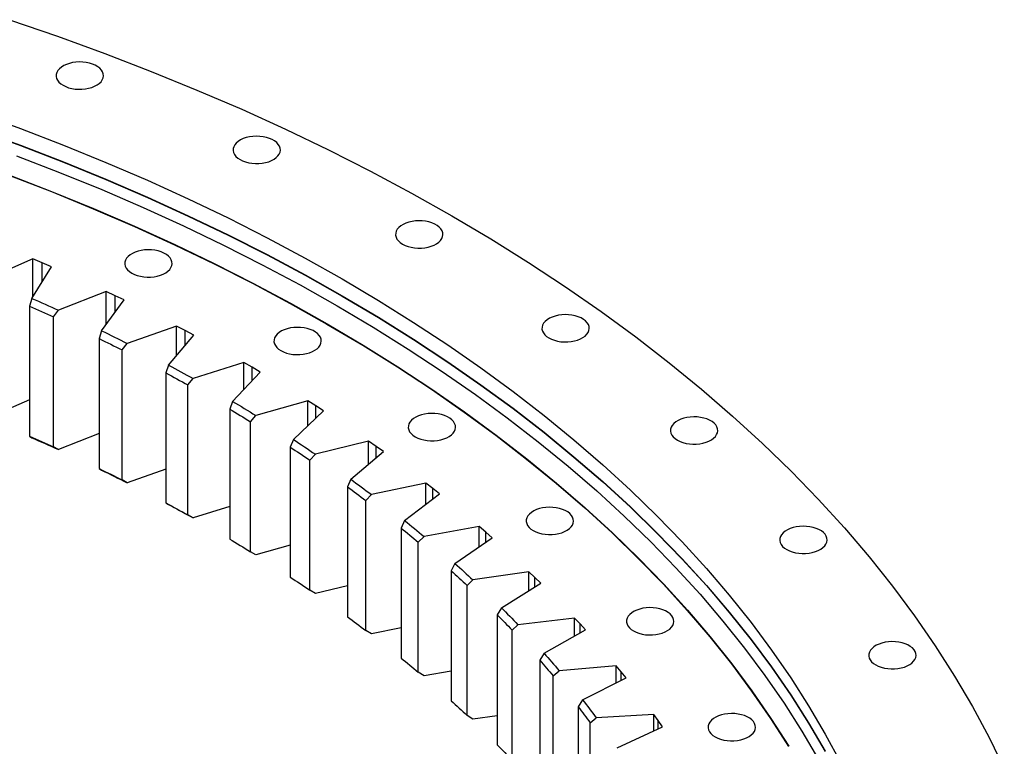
# Model space of a CAD drawing. Header units: millimetres. Extents: x -2262 to 12243, y 36642 to 48023.
# Tile 12 of 12: x 7675 to 8362, y 42730 to 43236. Entities that reach past the tile are written whole.
import ezdxf

# ---------------------------------------------------------------- set-up
doc = ezdxf.new("R2010")
doc.units = ezdxf.units.MM
doc.header["$LTSCALE"] = 50

msp = doc.modelspace()

# ---------------------------------------------------------------- linework, layer by layer
at = {"color": 7, "linetype": 'Continuous', "lineweight": 25}
for p, q in [((7684.27, 43069.51), (7652.14, 43055.44)), ((7690.83, 43066.76), (7684.27, 43069.51)), ((7684.27, 43043.3), (7684.27, 43069.51)), ((7697.32, 43063.95), (7690.83, 43066.76)), ((7683.51, 43042.08), (7697.32, 43063.95)), ((7735.41, 43046.86), (7702.1, 43033.74)), ((7741.72, 43043.92), (7735.41, 43046.86)), ((7735.41, 43023.78), (7735.41, 43046.86)), ((7683.51, 43042.08), (7682.07, 43036.54)), ((7732.27, 43019.49), (7747.96, 43040.94)), ((7747.96, 43040.94), (7741.72, 43043.92)), ((7682.07, 43036.54), (7682.07, 42945.91)), ((7698.64, 43029.11), (7702.1, 43033.74)), ((7698.64, 42938.47), (7698.64, 43029.11)), ((7732.27, 43019.49), (7730.64, 43013.99)), ((7784.52, 43022.77), (7750.12, 43010.62)), ((7790.57, 43019.65), (7784.52, 43022.77)), ((7784.52, 43002.1), (7784.52, 43022.77)), ((7796.54, 43016.49), (7790.57, 43019.65)), ((7730.64, 43013.99), (7730.64, 42923.36)), ((7779.02, 42995.52), (7796.54, 43016.49)), ((7746.55, 43006.09), (7750.12, 43010.62)), ((7746.55, 42915.46), (7746.55, 43006.09)), ((7779.02, 42995.52), (7777.2, 42990.08)), ((7831.49, 42997.3), (7796.09, 42986.15)), ((7837.26, 42994.01), (7831.49, 42997.3)), ((7831.49, 42978.54), (7831.49, 42997.3)), ((7842.96, 42990.68), (7837.26, 42994.01)), ((7777.2, 42990.08), (7777.2, 42899.44)), ((7792.41, 42981.73), (7796.09, 42986.15)), ((7823.65, 42970.24), (7842.96, 42990.68)), ((7792.41, 42891.09), (7792.41, 42981.73)), ((7682.07, 42971.38), (7652.14, 42958.27)), ((7876.21, 42970.5), (7839.88, 42960.39)), ((7881.69, 42967.05), (7876.21, 42970.5)), ((7876.21, 42953.3), (7876.21, 42970.5)), ((7823.65, 42970.24), (7821.64, 42964.85)), ((7821.64, 42964.85), (7821.64, 42874.21)), ((7866.04, 42943.7), (7887.08, 42963.56)), ((7887.08, 42963.56), (7881.69, 42967.05)), ((7836.11, 42956.07), (7839.88, 42960.39)), ((7836.11, 42865.44), (7836.11, 42956.07)), ((7682.07, 42945.91), (7683.51, 42944.91)), ((7730.64, 42947.82), (7702.1, 42936.57)), ((7866.04, 42943.7), (7863.85, 42938.37)), ((7702.1, 42936.57), (7698.64, 42938.47)), ((7863.85, 42938.37), (7863.85, 42847.74)), ((7918.55, 42942.45), (7881.4, 42933.4)), ((7923.73, 42938.85), (7918.55, 42942.45)), ((7918.55, 42926.53), (7918.55, 42942.45)), ((7928.82, 42935.21), (7923.73, 42938.85)), ((7877.54, 42929.19), (7881.4, 42933.4)), ((7877.54, 42838.56), (7877.54, 42929.19)), ((7906.08, 42915.98), (7928.82, 42935.21)), ((7730.64, 42923.36), (7732.27, 42922.32)), ((7777.2, 42923.02), (7750.12, 42913.45)), ((7750.12, 42913.45), (7746.55, 42915.46)), ((7906.08, 42915.98), (7903.72, 42910.72)), ((7903.72, 42910.72), (7903.72, 42820.08)), ((7958.42, 42913.22), (7920.53, 42905.25)), ((7963.28, 42909.48), (7958.42, 42913.22)), ((7958.42, 42898.36), (7958.42, 42913.22)), ((7968.05, 42905.69), (7963.28, 42909.48)), ((7916.6, 42901.15), (7920.53, 42905.25)), ((7943.68, 42887.14), (7968.05, 42905.69)), ((7777.2, 42899.44), (7779.02, 42898.35)), ((7821.64, 42897.03), (7796.09, 42888.98)), ((7916.6, 42810.52), (7916.6, 42901.15)), ((7796.09, 42888.98), (7792.41, 42891.09)), ((7943.68, 42887.14), (7941.15, 42881.95)), ((7941.15, 42881.95), (7941.15, 42791.31)), ((7995.72, 42882.88), (7957.19, 42876)), ((8000.25, 42879), (7995.72, 42882.88)), ((7995.72, 42868.92), (7995.72, 42882.88)), ((7953.18, 42872.02), (7957.19, 42876)), ((7978.74, 42857.25), (8004.68, 42875.08)), ((8004.68, 42875.08), (8000.25, 42879)), ((7863.85, 42869.89), (7839.88, 42863.22)), ((7953.18, 42781.39), (7953.18, 42872.02)), ((7839.88, 42863.22), (7836.11, 42865.44)), ((7978.74, 42857.25), (7976.05, 42852.14)), ((7976.05, 42852.14), (7976.05, 42761.5)), ((8030.35, 42851.5), (7991.27, 42845.74)), ((8034.54, 42847.49), (8030.35, 42851.5)), ((8030.35, 42838.31), (8030.35, 42851.5)), ((8038.63, 42843.45), (8034.54, 42847.49)), ((7903.72, 42841.67), (7881.4, 42836.23)), ((7987.21, 42841.88), (7991.27, 42845.74)), ((7987.21, 42751.24), (7987.21, 42841.88)), ((8011.18, 42826.4), (8038.63, 42843.45)), ((7881.4, 42836.23), (7877.54, 42838.56)), ((8011.18, 42826.4), (8008.33, 42821.36)), ((8008.33, 42821.36), (8008.33, 42730.72)), ((7941.15, 42812.42), (7920.53, 42808.08)), ((8018.6, 42810.79), (8022.7, 42814.54)), ((8062.23, 42819.17), (8022.7, 42814.54)), ((8066.06, 42815.04), (8062.23, 42819.17)), ((8062.23, 42806.63), (8062.23, 42819.17)), ((8069.8, 42810.89), (8066.06, 42815.04)), ((7920.53, 42808.08), (7916.6, 42810.52)), ((8018.6, 42720.16), (8018.6, 42810.79)), ((8040.92, 42794.64), (8069.8, 42810.89)), ((8040.92, 42794.64), (8037.92, 42789.69)), ((8037.92, 42789.69), (8037.92, 42699.05)), ((8091.27, 42785.95), (8051.4, 42782.47)), ((8094.75, 42781.73), (8091.27, 42785.95)), ((8091.27, 42773.98), (8091.27, 42785.95)), ((7957.19, 42778.84), (7953.18, 42781.39)), ((7976.05, 42782.2), (7957.19, 42778.84)), ((8047.26, 42778.84), (8051.4, 42782.47)), ((8047.26, 42688.21), (8047.26, 42778.84)), ((8098.12, 42777.47), (8094.75, 42781.73)), ((8067.87, 42762.08), (8098.12, 42777.47)), ((8067.87, 42762.08), (8064.73, 42757.21)), ((7991.27, 42748.58), (7987.21, 42751.24)), ((8008.33, 42751.09), (7991.27, 42748.58)), ((8064.73, 42757.21), (8064.73, 42666.57)), ((8117.42, 42751.95), (8077.29, 42749.61)), ((8120.52, 42747.62), (8117.42, 42751.95)), ((8117.42, 42740.47), (8117.42, 42751.95)), ((8073.12, 42746.11), (8077.29, 42749.61)), ((8073.12, 42655.47), (8073.12, 42746.11)), ((8123.53, 42743.28), (8120.52, 42747.62)), ((8091.98, 42728.77), (8123.53, 42743.28))]:
    msp.add_line(p, q, dxfattribs=at)
at = {"color": 82, "linetype": 'Continuous', "lineweight": 25}
for p, q in [((7690.83, 43053.68), (7690.83, 43066.76)), ((7741.72, 43032.41), (7741.72, 43043.92)), ((7790.57, 43009.34), (7790.57, 43019.65)), ((7837.26, 42984.65), (7837.26, 42994.01)), ((7881.69, 42958.47), (7881.69, 42967.05)), ((7923.73, 42930.91), (7923.73, 42938.85)), ((7963.28, 42902.06), (7963.28, 42909.48)), ((8000.25, 42872.03), (8000.25, 42879)), ((8034.54, 42840.91), (8034.54, 42847.49)), ((8066.06, 42808.79), (8066.06, 42815.04)), ((8094.75, 42775.75), (8094.75, 42781.73)), ((8120.52, 42741.9), (8120.52, 42747.62))]:
    msp.add_line(p, q, dxfattribs=at)
at = {"color": 7, "linetype": 'Continuous', "lineweight": 25, "flags": 128}
for points in [[(7668.01, 43236.35), (7701.52, 43224.84), (7734.5, 43212.83), (7766.92, 43200.32), (7798.77, 43187.33), (7830.01, 43173.86), (7860.64, 43159.93), (7890.62, 43145.53), (7919.93, 43130.69), (7948.57, 43115.41), (7976.5, 43099.7)], [(7705.41, 43190.6), (7707.23, 43189.69), (7709.26, 43188.95), (7711.46, 43188.38), (7713.78, 43188), (7716.17, 43187.82), (7718.58, 43187.85), (7720.96, 43188.08), (7723.25, 43188.5), (7725.41, 43189.12), (7727.4, 43189.9), (7729.16, 43190.85), (7730.67, 43191.94), (7731.88, 43193.14), (7732.78, 43194.43), (7733.35, 43195.78), (7733.57, 43197.16), (7733.44, 43198.55), (7732.96, 43199.91), (7732.14, 43201.22), (7731, 43202.45), (7729.56, 43203.56), (7727.86, 43204.54), (7725.93, 43205.37), (7723.8, 43206.03), (7721.54, 43206.51), (7719.18, 43206.78), (7716.77, 43206.86), (7714.37, 43206.73), (7712.03, 43206.41), (7709.8, 43205.89), (7707.72, 43205.18), (7705.84, 43204.31), (7704.2, 43203.29), (7702.84, 43202.15), (7701.77, 43200.9), (7701.04, 43199.58), (7700.64, 43198.2), (7700.6, 43196.81), (7700.91, 43195.43), (7701.56, 43194.1), (7702.54, 43192.83), (7703.83, 43191.65), (7705.41, 43190.6)], [(7645.09, 43171.68), (7675.68, 43160.54), (7705.75, 43148.94), (7735.29, 43136.89), (7764.27, 43124.4), (7792.67, 43111.47), (7820.48, 43098.12), (7847.67, 43084.36), (7874.22, 43070.18), (7900.13, 43055.61)], [(7645.09, 43159.9), (7675.68, 43148.76), (7705.75, 43137.16), (7735.29, 43125.11), (7764.27, 43112.61), (7792.67, 43099.69), (7820.48, 43086.34), (7847.67, 43072.57), (7874.22, 43058.4), (7900.13, 43043.83)], [(7645.09, 43159.69), (7675.68, 43148.55), (7705.75, 43136.95), (7735.29, 43124.9), (7764.27, 43112.41), (7792.67, 43099.48), (7820.48, 43086.13), (7847.67, 43072.37), (7874.22, 43058.2), (7900.13, 43043.63)], [(7828.83, 43138.83), (7830.65, 43137.92), (7832.69, 43137.18), (7834.89, 43136.61), (7837.2, 43136.24), (7839.59, 43136.06), (7842, 43136.08), (7844.38, 43136.31), (7846.67, 43136.74), (7848.83, 43137.35), (7850.82, 43138.14), (7852.58, 43139.08), (7854.09, 43140.17), (7855.31, 43141.37), (7856.21, 43142.66), (7856.77, 43144.01), (7856.99, 43145.4), (7856.86, 43146.78), (7856.38, 43148.15), (7855.56, 43149.45), (7854.42, 43150.68), (7852.98, 43151.79), (7851.28, 43152.78), (7849.35, 43153.61), (7847.23, 43154.27), (7844.96, 43154.74), (7842.6, 43155.02), (7840.2, 43155.09), (7837.8, 43154.97), (7835.46, 43154.64), (7833.22, 43154.12), (7831.14, 43153.42), (7829.26, 43152.55), (7827.62, 43151.53), (7826.26, 43150.38), (7825.2, 43149.13), (7824.46, 43147.81), (7824.07, 43146.44), (7824.02, 43145.05), (7824.33, 43143.67), (7824.98, 43142.33), (7825.96, 43141.06), (7827.26, 43139.89), (7828.83, 43138.83)], [(7672.96, 43141.44), (7702.92, 43129.88), (7732.35, 43117.87), (7761.22, 43105.43), (7789.52, 43092.55), (7817.23, 43079.24), (7844.32, 43065.53), (7870.78, 43051.41), (7896.6, 43036.89)], [(7667.51, 43127.97), (7697.26, 43116.49), (7726.47, 43104.57), (7755.14, 43092.22), (7783.23, 43079.43), (7810.73, 43066.22), (7837.63, 43052.61), (7863.9, 43038.59), (7889.52, 43024.18)], [(7667.65, 43128.09), (7697.4, 43116.61), (7726.62, 43104.69), (7755.29, 43092.33), (7783.39, 43079.54), (7810.9, 43066.33), (7837.8, 43052.72), (7864.07, 43038.69), (7889.7, 43024.28)], [(7942.2, 43079.9), (7944.03, 43078.99), (7946.06, 43078.25), (7948.26, 43077.68), (7950.58, 43077.3), (7952.97, 43077.13), (7955.38, 43077.15), (7957.75, 43077.38), (7960.05, 43077.81), (7962.21, 43078.42), (7964.19, 43079.21), (7965.96, 43080.15), (7967.46, 43081.24), (7968.68, 43082.44), (7969.58, 43083.73), (7970.15, 43085.08), (7970.37, 43086.46), (7970.24, 43087.85), (7969.76, 43089.22), (7968.94, 43090.52), (7967.8, 43091.75), (7966.36, 43092.86), (7964.66, 43093.85), (7962.72, 43094.68), (7960.6, 43095.34), (7958.34, 43095.81), (7955.97, 43096.09), (7953.57, 43096.16), (7951.17, 43096.04), (7948.83, 43095.71), (7946.6, 43095.19), (7944.52, 43094.49), (7942.64, 43093.62), (7941, 43092.6), (7939.63, 43091.45), (7938.57, 43090.2), (7937.83, 43088.88), (7937.44, 43087.51), (7937.4, 43086.12), (7937.7, 43084.74), (7938.35, 43083.4), (7939.34, 43082.13), (7940.63, 43080.96), (7942.2, 43079.9)], [(7976.5, 43099.7), (8003.71, 43083.58), (8030.18, 43067.05), (8055.89, 43050.12), (8080.82, 43032.81), (8104.96, 43015.14), (8128.29, 42997.1), (8150.8, 42978.72), (8172.46, 42960), (8193.27, 42940.96), (8213.21, 42921.62), (8232.26, 42901.98), (8250.42, 42882.05), (8267.66, 42861.86), (8283.99, 42841.42), (8299.38, 42820.74), (8313.83, 42799.83), (8327.33, 42778.71), (8339.86, 42757.4), (8351.42, 42735.9), (8362.01, 42714.23)], [(7753.31, 43059.68), (7755.13, 43058.78), (7757.17, 43058.03), (7759.37, 43057.46), (7761.69, 43057.09), (7764.08, 43056.91), (7766.48, 43056.93), (7768.86, 43057.16), (7771.15, 43057.59), (7773.32, 43058.2), (7775.3, 43058.99), (7777.06, 43059.94), (7778.57, 43061.02), (7779.79, 43062.22), (7780.69, 43063.51), (7781.26, 43064.86), (7781.48, 43066.25), (7781.34, 43067.63), (7780.86, 43069), (7780.04, 43070.3), (7778.9, 43071.53), (7777.47, 43072.65), (7775.76, 43073.63), (7773.83, 43074.46), (7771.71, 43075.12), (7769.44, 43075.59), (7767.08, 43075.87), (7764.68, 43075.94), (7762.28, 43075.82), (7759.94, 43075.49), (7757.7, 43074.97), (7755.62, 43074.27), (7753.75, 43073.4), (7752.11, 43072.38), (7750.74, 43071.23), (7749.68, 43069.98), (7748.94, 43068.66), (7748.55, 43067.29), (7748.5, 43065.9), (7748.81, 43064.52), (7749.46, 43063.18), (7750.44, 43061.91), (7751.74, 43060.74), (7753.31, 43059.68)], [(7900.13, 43055.61), (7925.37, 43040.66), (7949.92, 43025.33), (7973.76, 43009.63), (7996.89, 42993.58), (8019.28, 42977.18), (8040.92, 42960.45), (8061.79, 42943.4), (8081.89, 42926.04), (8101.19, 42908.39), (8119.68, 42890.44), (8137.35, 42872.23), (8154.19, 42853.75), (8170.18, 42835.02), (8185.33, 42816.06), (8199.6, 42796.88), (8213, 42777.49), (8225.52, 42757.9), (8237.15, 42738.13), (8247.87, 42718.19)], [(7683.51, 43042.08), (7685.84, 43041.05), (7688.18, 43040.01), (7690.51, 43038.97), (7692.84, 43037.93), (7695.16, 43036.89), (7697.48, 43035.84), (7699.79, 43034.79), (7702.1, 43033.74)], [(7900.13, 43043.83), (7925.37, 43028.88), (7949.92, 43013.54), (7973.76, 42997.85), (7996.89, 42981.79), (8019.28, 42965.4), (8040.92, 42948.67), (8061.79, 42931.62), (8081.89, 42914.26), (8101.19, 42896.6), (8119.68, 42878.66), (8137.35, 42860.44), (8154.19, 42841.97), (8170.18, 42823.24), (8185.33, 42804.28), (8199.6, 42785.1), (8213, 42765.7), (8225.52, 42746.12), (8237.15, 42726.35)], [(7900.13, 43043.63), (7925.37, 43028.67), (7949.92, 43013.34), (7973.76, 42997.64), (7996.89, 42981.59), (8019.28, 42965.19), (8040.92, 42948.47), (8061.79, 42931.42), (8081.89, 42914.06), (8101.19, 42896.4), (8119.68, 42878.45), (8137.35, 42860.24), (8154.19, 42841.76), (8170.18, 42823.04), (8185.33, 42804.07), (8199.6, 42784.89), (8213, 42765.5), (8225.52, 42745.91), (8237.15, 42726.14)], [(7682.07, 43036.54), (7684.15, 43035.62), (7686.23, 43034.7), (7688.31, 43033.77), (7690.38, 43032.84), (7692.45, 43031.91), (7694.52, 43030.98), (7696.58, 43030.05), (7698.64, 43029.11)], [(7896.6, 43036.89), (7921.74, 43021.99), (7946.2, 43006.71), (7969.96, 42991.07), (7993, 42975.08), (8015.31, 42958.74), (8036.87, 42942.07), (8057.67, 42925.09), (8077.69, 42907.79), (8096.92, 42890.19), (8115.35, 42872.32), (8132.95, 42854.17), (8149.73, 42835.76), (8165.67, 42817.1), (8180.76, 42798.21), (8194.98, 42779.09), (8208.34, 42759.77), (8220.81, 42740.25), (8232.39, 42720.55)], [(8044.29, 43014.45), (8046.11, 43013.55), (8048.14, 43012.8), (8050.34, 43012.23), (8052.66, 43011.86), (8055.05, 43011.68), (8057.46, 43011.7), (8059.83, 43011.93), (8062.13, 43012.36), (8064.29, 43012.97), (8066.27, 43013.76), (8068.04, 43014.7), (8069.55, 43015.79), (8070.76, 43016.99), (8071.66, 43018.28), (8072.23, 43019.63), (8072.45, 43021.02), (8072.32, 43022.4), (8071.84, 43023.77), (8071.02, 43025.07), (8069.88, 43026.3), (8068.44, 43027.42), (8066.74, 43028.4), (8064.8, 43029.23), (8062.68, 43029.89), (8060.42, 43030.36), (8058.06, 43030.64), (8055.65, 43030.71), (8053.25, 43030.59), (8050.91, 43030.26), (8048.68, 43029.74), (8046.6, 43029.04), (8044.72, 43028.17), (8043.08, 43027.15), (8041.71, 43026), (8040.65, 43024.75), (8039.92, 43023.43), (8039.52, 43022.06), (8039.48, 43020.67), (8039.78, 43019.29), (8040.44, 43017.95), (8041.42, 43016.68), (8042.71, 43015.51), (8044.29, 43014.45)], [(7732.27, 43019.49), (7734.52, 43018.39), (7736.76, 43017.29), (7739, 43016.19), (7741.23, 43015.08), (7743.46, 43013.97), (7745.68, 43012.86), (7747.9, 43011.74), (7750.12, 43010.62)], [(7857.35, 43005.61), (7859.17, 43004.7), (7861.21, 43003.95), (7863.41, 43003.38), (7865.73, 43003.01), (7868.11, 43002.83), (7870.52, 43002.86), (7872.9, 43003.08), (7875.19, 43003.51), (7877.35, 43004.12), (7879.34, 43004.91), (7881.1, 43005.86), (7882.61, 43006.94), (7883.83, 43008.14), (7884.73, 43009.43), (7885.3, 43010.78), (7885.52, 43012.17), (7885.38, 43013.56), (7884.9, 43014.92), (7884.08, 43016.23), (7882.94, 43017.45), (7881.51, 43018.57), (7879.8, 43019.55), (7877.87, 43020.38), (7875.75, 43021.04), (7873.48, 43021.51), (7871.12, 43021.79), (7868.72, 43021.86), (7866.32, 43021.74), (7863.98, 43021.41), (7861.74, 43020.89), (7859.66, 43020.19), (7857.78, 43019.32), (7856.14, 43018.3), (7854.78, 43017.15), (7853.72, 43015.91), (7852.98, 43014.58), (7852.59, 43013.21), (7852.54, 43011.82), (7852.85, 43010.44), (7853.5, 43009.1), (7854.48, 43007.83), (7855.78, 43006.66), (7857.35, 43005.61)], [(7889.52, 43024.18), (7914.49, 43009.39), (7938.77, 42994.22), (7962.36, 42978.69), (7985.23, 42962.82), (8007.38, 42946.6), (8028.78, 42930.05), (8049.43, 42913.19), (8069.31, 42896.01), (8088.4, 42878.55), (8106.69, 42860.8), (8124.17, 42842.78), (8140.82, 42824.5), (8156.65, 42805.98), (8171.62, 42787.23), (8185.74, 42768.25), (8199, 42749.07), (8211.38, 42729.7)], [(7889.7, 43024.28), (7914.67, 43009.49), (7938.96, 42994.32), (7962.55, 42978.79), (7985.43, 42962.91), (8007.58, 42946.69), (8028.99, 42930.14), (8049.64, 42913.27), (8069.52, 42896.09), (8088.61, 42878.62), (8106.9, 42860.87), (8124.39, 42842.85), (8141.05, 42824.57), (8156.87, 42806.05), (8171.85, 42787.29), (8185.98, 42768.31), (8199.23, 42749.12), (8211.62, 42729.74)], [(7730.64, 43013.99), (7732.64, 43013.01), (7734.64, 43012.03), (7736.63, 43011.05), (7738.62, 43010.06), (7740.61, 43009.07), (7742.59, 43008.08), (7744.57, 43007.09), (7746.55, 43006.09)], [(7779.02, 42995.52), (7781.17, 42994.36), (7783.32, 42993.2), (7785.46, 42992.03), (7787.59, 42990.86), (7789.72, 42989.69), (7791.85, 42988.51), (7793.97, 42987.33), (7796.09, 42986.15)], [(7777.2, 42990.08), (7779.12, 42989.04), (7781.03, 42988), (7782.93, 42986.96), (7784.84, 42985.92), (7786.73, 42984.87), (7788.63, 42983.83), (7790.52, 42982.78), (7792.41, 42981.73)], [(7821.64, 42964.85), (7823.47, 42963.76), (7825.28, 42962.67), (7827.1, 42961.57), (7828.91, 42960.48), (7830.71, 42959.38), (7832.52, 42958.28), (7834.31, 42957.18), (7836.11, 42956.07)], [(7823.65, 42970.24), (7825.7, 42969.02), (7827.74, 42967.79), (7829.77, 42966.57), (7831.81, 42965.34), (7833.83, 42964.1), (7835.85, 42962.87), (7837.87, 42961.63), (7839.88, 42960.39)], [(7951.03, 42945.55), (7952.85, 42944.64), (7954.88, 42943.89), (7957.08, 42943.32), (7959.4, 42942.95), (7961.79, 42942.77), (7964.2, 42942.8), (7966.58, 42943.02), (7968.87, 42943.45), (7971.03, 42944.06), (7973.02, 42944.85), (7974.78, 42945.8), (7976.29, 42946.88), (7977.5, 42948.08), (7978.41, 42949.37), (7978.97, 42950.72), (7979.19, 42952.11), (7979.06, 42953.5), (7978.58, 42954.86), (7977.76, 42956.17), (7976.62, 42957.39), (7975.18, 42958.51), (7973.48, 42959.49), (7971.55, 42960.32), (7969.42, 42960.98), (7967.16, 42961.45), (7964.8, 42961.73), (7962.39, 42961.8), (7960, 42961.68), (7957.65, 42961.35), (7955.42, 42960.83), (7953.34, 42960.13), (7951.46, 42959.26), (7949.82, 42958.24), (7948.46, 42957.09), (7947.39, 42955.85), (7946.66, 42954.52), (7946.26, 42953.15), (7946.22, 42951.76), (7946.53, 42950.38), (7947.18, 42949.04), (7948.16, 42947.77), (7949.45, 42946.6), (7951.03, 42945.55)], [(8133.96, 42943.2), (8135.78, 42942.29), (8137.81, 42941.55), (8140.01, 42940.98), (8142.33, 42940.61), (8144.72, 42940.43), (8147.13, 42940.45), (8149.51, 42940.68), (8151.8, 42941.11), (8153.96, 42941.72), (8155.95, 42942.51), (8157.71, 42943.45), (8159.22, 42944.54), (8160.43, 42945.74), (8161.34, 42947.03), (8161.9, 42948.38), (8162.12, 42949.76), (8161.99, 42951.15), (8161.51, 42952.52), (8160.69, 42953.82), (8159.55, 42955.05), (8158.11, 42956.16), (8156.41, 42957.15), (8154.48, 42957.98), (8152.35, 42958.64), (8150.09, 42959.11), (8147.73, 42959.39), (8145.32, 42959.46), (8142.92, 42959.34), (8140.58, 42959.01), (8138.35, 42958.49), (8136.27, 42957.79), (8134.39, 42956.92), (8132.75, 42955.9), (8131.39, 42954.75), (8130.32, 42953.5), (8129.59, 42952.18), (8129.19, 42950.81), (8129.15, 42949.42), (8129.46, 42948.04), (8130.11, 42946.7), (8131.09, 42945.43), (8132.38, 42944.26), (8133.96, 42943.2)], [(7682.07, 42945.91), (7684.15, 42944.98), (7686.23, 42944.06), (7688.31, 42943.14), (7690.38, 42942.21), (7692.45, 42941.28), (7694.52, 42940.34), (7696.58, 42939.41), (7698.64, 42938.47)], [(7683.51, 42944.91), (7685.84, 42943.88), (7688.18, 42942.84), (7690.51, 42941.81), (7692.84, 42940.77), (7695.16, 42939.72), (7697.48, 42938.67), (7699.79, 42937.62), (7702.1, 42936.57)], [(7866.04, 42943.7), (7867.98, 42942.42), (7869.91, 42941.14), (7871.84, 42939.86), (7873.76, 42938.57), (7875.68, 42937.28), (7877.59, 42935.99), (7879.5, 42934.7), (7881.4, 42933.4)], [(7863.85, 42938.37), (7865.58, 42937.23), (7867.3, 42936.09), (7869.01, 42934.95), (7870.73, 42933.8), (7872.44, 42932.65), (7874.14, 42931.5), (7875.84, 42930.35), (7877.54, 42929.19)], [(7730.64, 42923.36), (7732.64, 42922.38), (7734.64, 42921.4), (7736.63, 42920.41), (7738.62, 42919.43), (7740.61, 42918.44), (7742.59, 42917.45), (7744.57, 42916.45), (7746.55, 42915.46)], [(7732.27, 42922.32), (7734.52, 42921.22), (7736.76, 42920.12), (7739, 42919.02), (7741.23, 42917.91), (7743.46, 42916.8), (7745.68, 42915.69), (7747.9, 42914.57), (7750.12, 42913.45)], [(7906.08, 42915.98), (7907.91, 42914.65), (7909.73, 42913.31), (7911.54, 42911.97), (7913.35, 42910.63), (7915.15, 42909.29), (7916.95, 42907.95), (7918.74, 42906.6), (7920.53, 42905.25)], [(7903.72, 42910.72), (7905.34, 42909.53), (7906.96, 42908.34), (7908.58, 42907.14), (7910.19, 42905.95), (7911.8, 42904.75), (7913.4, 42903.56), (7915, 42902.35), (7916.6, 42901.15)], [(7777.2, 42899.44), (7779.12, 42898.4), (7781.03, 42897.37), (7782.93, 42896.33), (7784.84, 42895.28), (7786.73, 42894.24), (7788.63, 42893.19), (7790.52, 42892.14), (7792.41, 42891.09)], [(7779.02, 42898.35), (7781.17, 42897.19), (7783.32, 42896.03), (7785.46, 42894.86), (7787.59, 42893.69), (7789.72, 42892.52), (7791.85, 42891.34), (7793.97, 42890.16), (7796.09, 42888.98)], [(8033.32, 42880.16), (8035.14, 42879.25), (8037.17, 42878.51), (8039.37, 42877.94), (8041.69, 42877.56), (8044.08, 42877.39), (8046.49, 42877.41), (8048.87, 42877.64), (8051.16, 42878.06), (8053.32, 42878.68), (8055.31, 42879.46), (8057.07, 42880.41), (8058.58, 42881.5), (8059.79, 42882.7), (8060.7, 42883.99), (8061.26, 42885.34), (8061.48, 42886.72), (8061.35, 42888.11), (8060.87, 42889.47), (8060.05, 42890.78), (8058.91, 42892.01), (8057.47, 42893.12), (8055.77, 42894.11), (8053.84, 42894.93), (8051.71, 42895.59), (8049.45, 42896.07), (8047.09, 42896.34), (8044.68, 42896.42), (8042.28, 42896.29), (8039.94, 42895.97), (8037.71, 42895.45), (8035.63, 42894.74), (8033.75, 42893.87), (8032.11, 42892.85), (8030.75, 42891.71), (8029.68, 42890.46), (8028.95, 42889.14), (8028.55, 42887.76), (8028.51, 42886.37), (8028.82, 42885), (8029.47, 42883.66), (8030.45, 42882.39), (8031.74, 42881.21), (8033.32, 42880.16)], [(7941.15, 42881.95), (7942.67, 42880.71), (7944.18, 42879.48), (7945.7, 42878.24), (7947.2, 42877), (7948.7, 42875.76), (7950.2, 42874.52), (7951.7, 42873.27), (7953.18, 42872.02)], [(7943.68, 42887.14), (7945.39, 42885.76), (7947.09, 42884.37), (7948.79, 42882.98), (7950.48, 42881.59), (7952.16, 42880.2), (7953.84, 42878.8), (7955.52, 42877.4), (7957.19, 42876)], [(8210.24, 42866.93), (8212.06, 42866.02), (8214.09, 42865.28), (8216.29, 42864.71), (8218.61, 42864.33), (8221, 42864.16), (8223.41, 42864.18), (8225.79, 42864.41), (8228.08, 42864.83), (8230.24, 42865.45), (8232.23, 42866.24), (8233.99, 42867.18), (8235.5, 42868.27), (8236.71, 42869.47), (8237.62, 42870.76), (8238.18, 42872.11), (8238.4, 42873.49), (8238.27, 42874.88), (8237.79, 42876.24), (8236.97, 42877.55), (8235.83, 42878.78), (8234.39, 42879.89), (8232.69, 42880.88), (8230.76, 42881.71), (8228.63, 42882.36), (8226.37, 42882.84), (8224.01, 42883.11), (8221.6, 42883.19), (8219.2, 42883.06), (8216.86, 42882.74), (8214.63, 42882.22), (8212.55, 42881.51), (8210.67, 42880.64), (8209.03, 42879.63), (8207.67, 42878.48), (8206.6, 42877.23), (8205.87, 42875.91), (8205.47, 42874.54), (8205.43, 42873.15), (8205.74, 42871.77), (8206.39, 42870.43), (8207.37, 42869.16), (8208.66, 42867.98), (8210.24, 42866.93)], [(7821.64, 42874.21), (7823.47, 42873.12), (7825.28, 42872.03), (7827.1, 42870.94), (7828.91, 42869.84), (7830.71, 42868.74), (7832.52, 42867.64), (7834.31, 42866.54), (7836.11, 42865.44)], [(7978.74, 42857.25), (7980.33, 42855.82), (7981.91, 42854.39), (7983.49, 42852.95), (7985.05, 42851.52), (7986.62, 42850.08), (7988.18, 42848.63), (7989.73, 42847.19), (7991.27, 42845.74)], [(7863.85, 42847.74), (7865.58, 42846.6), (7867.3, 42845.45), (7869.01, 42844.31), (7870.73, 42843.16), (7872.44, 42842.01), (7874.14, 42840.86), (7875.84, 42839.71), (7877.54, 42838.56)], [(7976.05, 42852.14), (7977.46, 42850.86), (7978.87, 42849.58), (7980.27, 42848.3), (7981.67, 42847.02), (7983.06, 42845.74), (7984.45, 42844.45), (7985.83, 42843.17), (7987.21, 42841.88)], [(8011.18, 42826.4), (8012.64, 42824.92), (8014.1, 42823.44), (8015.55, 42821.97), (8016.99, 42820.48), (8018.43, 42819), (8019.86, 42817.52), (8021.28, 42816.03), (8022.7, 42814.54)], [(8103.32, 42810.17), (8105.14, 42809.26), (8107.17, 42808.51), (8109.37, 42807.95), (8111.69, 42807.57), (8114.08, 42807.39), (8116.49, 42807.42), (8118.87, 42807.65), (8121.16, 42808.07), (8123.32, 42808.68), (8125.31, 42809.47), (8127.07, 42810.42), (8128.58, 42811.5), (8129.79, 42812.7), (8130.69, 42813.99), (8131.26, 42815.35), (8131.48, 42816.73), (8131.35, 42818.12), (8130.87, 42819.48), (8130.05, 42820.79), (8128.91, 42822.01), (8127.47, 42823.13), (8125.77, 42824.11), (8123.84, 42824.94), (8121.71, 42825.6), (8119.45, 42826.07), (8117.09, 42826.35), (8114.68, 42826.43), (8112.28, 42826.3), (8109.94, 42825.97), (8107.71, 42825.45), (8105.63, 42824.75), (8103.75, 42823.88), (8102.11, 42822.86), (8100.74, 42821.72), (8099.68, 42820.47), (8098.95, 42819.15), (8098.55, 42817.77), (8098.51, 42816.38), (8098.82, 42815), (8099.47, 42813.66), (8100.45, 42812.4), (8101.74, 42811.22), (8103.32, 42810.17)], [(7903.72, 42820.08), (7905.34, 42818.89), (7906.96, 42817.7), (7908.58, 42816.51), (7910.19, 42815.31), (7911.8, 42814.12), (7913.4, 42812.92), (7915, 42811.72), (7916.6, 42810.52)], [(8008.33, 42821.36), (8009.63, 42820.04), (8010.93, 42818.73), (8012.22, 42817.41), (8013.5, 42816.09), (8014.78, 42814.77), (8016.06, 42813.44), (8017.33, 42812.12), (8018.6, 42810.79)], [(8272.29, 42786.48), (8274.11, 42785.57), (8276.14, 42784.82), (8278.34, 42784.25), (8280.66, 42783.88), (8283.05, 42783.7), (8285.46, 42783.73), (8287.84, 42783.95), (8290.13, 42784.38), (8292.29, 42784.99), (8294.28, 42785.78), (8296.04, 42786.73), (8297.55, 42787.81), (8298.77, 42789.01), (8299.67, 42790.3), (8300.23, 42791.65), (8300.45, 42793.04), (8300.32, 42794.43), (8299.84, 42795.79), (8299.02, 42797.1), (8297.88, 42798.32), (8296.44, 42799.44), (8294.74, 42800.42), (8292.81, 42801.25), (8290.69, 42801.91), (8288.42, 42802.38), (8286.06, 42802.66), (8283.65, 42802.73), (8281.26, 42802.61), (8278.91, 42802.28), (8276.68, 42801.76), (8274.6, 42801.06), (8272.72, 42800.19), (8271.08, 42799.17), (8269.72, 42798.02), (8268.66, 42796.78), (8267.92, 42795.45), (8267.52, 42794.08), (8267.48, 42792.69), (8267.79, 42791.31), (8268.44, 42789.97), (8269.42, 42788.7), (8270.71, 42787.53), (8272.29, 42786.48)], [(8040.92, 42794.64), (8042.25, 42793.13), (8043.57, 42791.61), (8044.89, 42790.09), (8046.21, 42788.57), (8047.51, 42787.05), (8048.81, 42785.52), (8050.11, 42784), (8051.4, 42782.47)], [(7941.15, 42791.31), (7942.67, 42790.08), (7944.18, 42788.84), (7945.7, 42787.6), (7947.2, 42786.36), (7948.7, 42785.12), (7950.2, 42783.88), (7951.7, 42782.64), (7953.18, 42781.39)], [(8037.92, 42789.69), (8039.1, 42788.34), (8040.28, 42786.99), (8041.46, 42785.63), (8042.63, 42784.28), (8043.79, 42782.92), (8044.95, 42781.56), (8046.11, 42780.2), (8047.26, 42778.84)], [(7976.05, 42761.5), (7977.46, 42760.22), (7978.87, 42758.95), (7980.27, 42757.67), (7981.67, 42756.39), (7983.06, 42755.1), (7984.45, 42753.82), (7985.83, 42752.53), (7987.21, 42751.24)], [(8067.87, 42762.08), (8069.07, 42760.52), (8070.26, 42758.97), (8071.45, 42757.41), (8072.63, 42755.86), (8073.81, 42754.3), (8074.97, 42752.74), (8076.13, 42751.18), (8077.29, 42749.61)], [(8064.73, 42757.21), (8065.8, 42755.83), (8066.86, 42754.44), (8067.91, 42753.06), (8068.97, 42751.67), (8070.01, 42750.28), (8071.05, 42748.89), (8072.09, 42747.5), (8073.12, 42746.11)], [(8160.26, 42736.34), (8162.08, 42735.43), (8164.12, 42734.68), (8166.31, 42734.11), (8168.63, 42733.74), (8171.02, 42733.56), (8173.43, 42733.59), (8175.81, 42733.81), (8178.1, 42734.24), (8180.26, 42734.85), (8182.25, 42735.64), (8184.01, 42736.59), (8185.52, 42737.67), (8186.74, 42738.87), (8187.64, 42740.16), (8188.2, 42741.51), (8188.42, 42742.9), (8188.29, 42744.29), (8187.81, 42745.65), (8186.99, 42746.96), (8185.85, 42748.18), (8184.41, 42749.3), (8182.71, 42750.28), (8180.78, 42751.11), (8178.66, 42751.77), (8176.39, 42752.24), (8174.03, 42752.52), (8171.63, 42752.6), (8169.23, 42752.47), (8166.89, 42752.14), (8164.65, 42751.62), (8162.57, 42750.92), (8160.69, 42750.05), (8159.05, 42749.03), (8157.69, 42747.88), (8156.63, 42746.64), (8155.89, 42745.31), (8155.5, 42743.94), (8155.45, 42742.55), (8155.76, 42741.17), (8156.41, 42739.83), (8157.39, 42738.56), (8158.68, 42737.39), (8160.26, 42736.34)], [(8008.33, 42730.72), (8009.63, 42729.41), (8010.93, 42728.09), (8012.22, 42726.77), (8013.5, 42725.45), (8014.78, 42724.13), (8016.06, 42722.81), (8017.33, 42721.48), (8018.6, 42720.16)]]:
    msp.add_lwpolyline(points, dxfattribs=at)

doc.saveas('drawing.dxf')
